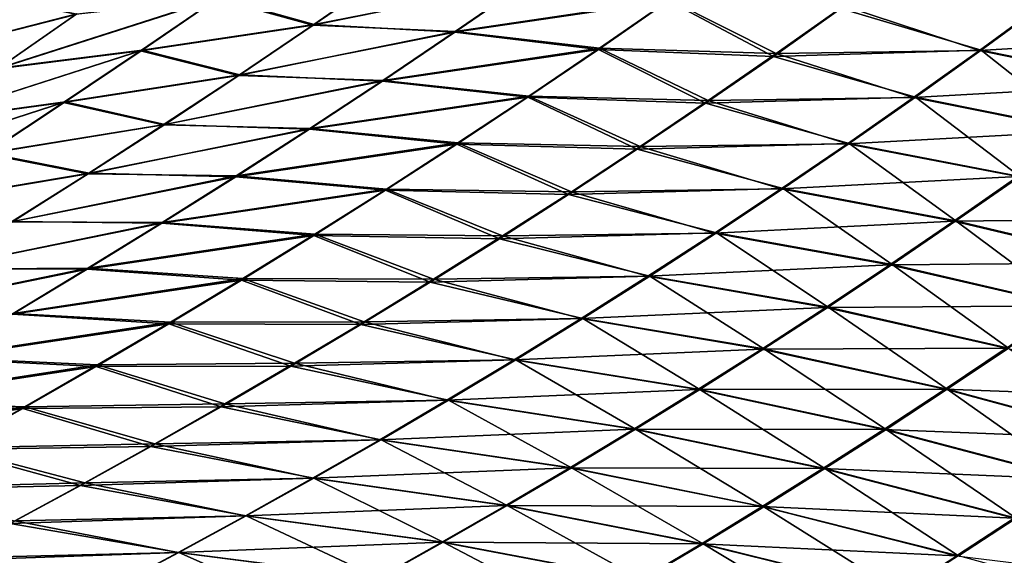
# Model space of a CAD drawing. Header units: metres. Extents: x -22 to 72, y -237 to 23.
# Tile 210 of 256: x 16.3 to 19.26, y -18.21 to -16.6. Entities that reach past the tile are written whole.
import ezdxf

# ---------------------------------------------------------------- set-up
doc = ezdxf.new("R2010")
doc.units = ezdxf.units.M
doc.layers.add('solid_509588_MEDIA_SW0001', color=7, linetype='CONTINUOUS')

msp = doc.modelspace()

# ---------------------------------------------------------------- linework, layer by layer
at = {"layer": 'solid_509588_MEDIA_SW0001'}
for points in [[(17.181227, -16.616077, 99.165245), (17.402842, -16.463011, 99.303123), (16.893753, -16.535543, 99.67498)], [(16.898045, -16.533319, 69.32061), (17.406427, -16.461506, 69.69352), (17.185167, -16.614422, 69.830933)], [(17.825048, -16.48575, 98.88385), (17.402842, -16.463011, 99.303123), (17.181227, -16.616077, 99.165245)], [(17.608931, -16.634991, 98.737991), (17.825048, -16.48575, 98.88385), (17.181227, -16.616077, 99.165245)], [(17.185167, -16.614422, 69.830933), (17.406427, -16.461506, 69.69352), (17.823706, -16.487982, 70.116692)], [(18.252037, -16.539248, 98.470284), (17.825048, -16.48575, 98.88385), (17.608931, -16.634991, 98.737991)], [(17.185167, -16.614422, 69.830933), (17.823706, -16.487982, 70.116692), (17.607849, -16.637089, 70.262207)], [(17.607849, -16.637089, 70.262207), (17.823706, -16.487982, 70.116692), (18.248888, -16.543108, 70.532501)], [(16.470339, -16.584003, 100.103119), (16.235367, -16.534784, 100.626389), (15.995705, -16.704847, 100.509506)], [(15.997928, -16.703663, 68.485985), (16.237299, -16.533792, 68.369766), (16.473373, -16.582432, 68.892632)], [(16.893753, -16.535543, 99.67498), (16.470339, -16.584003, 100.103119), (16.235392, -16.746553, 99.980171)], [(16.664545, -16.693058, 99.544456), (16.893753, -16.535543, 99.67498), (16.235392, -16.746553, 99.980171)], [(16.238642, -16.744888, 69.015068), (16.898045, -16.533319, 69.32061), (16.669117, -16.690735, 69.450668)], [(16.238642, -16.744888, 69.015068), (16.473373, -16.582432, 68.892632), (16.898045, -16.533319, 69.32061)], [(17.181227, -16.616077, 99.165245), (16.893753, -16.535543, 99.67498), (16.664545, -16.693058, 99.544456)], [(16.669117, -16.690735, 69.450668), (16.898045, -16.533319, 69.32061), (17.185167, -16.614422, 69.830933)], [(17.607849, -16.637089, 70.262207), (18.248888, -16.543108, 70.532501), (18.038609, -16.688932, 70.686348)], [(18.041521, -16.685186, 98.316185), (18.252037, -16.539248, 98.470284), (17.608931, -16.634991, 98.737991)], [(18.038609, -16.688932, 70.686348), (18.248888, -16.543108, 70.532501), (18.563622, -16.709637, 71.034233)], [(18.572168, -16.701511, 97.974007), (18.252037, -16.539248, 98.470284), (18.041521, -16.685186, 98.316185)], [(18.248888, -16.543108, 70.532501), (18.76638, -16.566345, 70.872696), (18.563622, -16.709637, 71.034233)], [(18.572168, -16.701511, 97.974007), (18.775139, -16.558058, 98.135712), (18.252037, -16.539248, 98.470284)], [(18.563622, -16.709637, 71.034233), (18.76638, -16.566345, 70.872696), (19.186729, -16.691435, 71.283241)], [(19.182001, -16.692314, 97.715111), (18.775139, -16.558058, 98.135712), (18.572168, -16.701511, 97.974007)], [(18.76638, -16.566345, 70.872696), (19.383047, -16.547579, 71.112709), (19.186729, -16.691435, 71.283241)], [(19.182001, -16.692314, 97.715111), (19.378941, -16.54825, 97.885994), (18.775139, -16.558058, 98.135712)], [(19.868677, -16.651058, 97.556305), (19.378941, -16.54825, 97.885994), (19.182001, -16.692314, 97.715111)], [(19.683655, -16.793095, 71.621323), (19.186729, -16.691435, 71.283241), (19.383047, -16.547579, 71.112709)], [(16.235392, -16.746553, 99.980171), (16.470339, -16.584003, 100.103119), (15.995705, -16.704847, 100.509506)], [(15.997928, -16.703663, 68.485985), (16.473373, -16.582432, 68.892632), (16.238642, -16.744888, 69.015068)], [(16.957876, -16.766905, 99.028214), (17.181227, -16.616077, 99.165245), (16.664545, -16.693058, 99.544456)], [(16.669117, -16.690735, 69.450668), (17.185167, -16.614422, 69.830933), (16.962015, -16.765234, 69.967659)], [(17.608931, -16.634991, 98.737991), (17.181227, -16.616077, 99.165245), (16.957876, -16.766905, 99.028214)], [(17.391317, -16.781816, 98.592842), (17.608931, -16.634991, 98.737991), (16.957876, -16.766905, 99.028214)], [(16.962015, -16.765234, 69.967659), (17.185167, -16.614422, 69.830933), (17.607849, -16.637089, 70.262207)], [(18.041521, -16.685186, 98.316185), (17.608931, -16.634991, 98.737991), (17.391317, -16.781816, 98.592842)], [(16.962015, -16.765234, 69.967659), (17.607849, -16.637089, 70.262207), (17.390341, -16.783905, 70.407135)], [(17.390341, -16.783905, 70.407135), (17.607849, -16.637089, 70.262207), (18.038609, -16.688932, 70.686348)], [(19.678484, -16.793858, 97.37738), (19.868677, -16.651058, 97.556305), (19.182001, -16.692314, 97.715111)], [(16.664545, -16.693058, 99.544456), (16.235392, -16.746553, 99.980171), (15.99823, -16.907246, 99.858368)], [(16.433353, -16.848516, 99.41494), (16.664545, -16.693058, 99.544456), (15.99823, -16.907246, 99.858368)], [(16.001543, -16.905611, 69.13649), (16.669117, -16.690735, 69.450668), (16.438053, -16.846214, 69.579849)], [(16.001543, -16.905611, 69.13649), (16.238642, -16.744888, 69.015068), (16.669117, -16.690735, 69.450668)], [(16.957876, -16.766905, 99.028214), (16.664545, -16.693058, 99.544456), (16.433353, -16.848516, 99.41494)], [(16.438053, -16.846214, 69.579849), (16.669117, -16.690735, 69.450668), (16.962015, -16.765234, 69.967659)], [(17.390341, -16.783905, 70.407135), (18.038609, -16.688932, 70.686348), (17.826933, -16.832285, 70.839737)], [(17.829758, -16.828543, 98.162689), (18.041521, -16.685186, 98.316185), (17.391317, -16.781816, 98.592842)], [(17.826933, -16.832285, 70.839737), (18.038609, -16.688932, 70.686348), (18.35972, -16.850321, 71.19548)], [(18.368206, -16.842245, 97.812729), (18.041521, -16.685186, 98.316185), (17.829758, -16.828543, 98.162689)], [(18.038609, -16.688932, 70.686348), (18.563622, -16.709637, 71.034233), (18.35972, -16.850321, 71.19548)], [(18.368206, -16.842245, 97.812729), (18.572168, -16.701511, 97.974007), (18.041521, -16.685186, 98.316185)], [(18.563622, -16.709637, 71.034233), (19.186729, -16.691435, 71.283241), (18.989489, -16.832523, 71.453697)], [(18.984291, -16.833477, 97.544464), (19.182001, -16.692314, 97.715111), (18.572168, -16.701511, 97.974007)], [(19.678484, -16.793858, 97.37738), (19.182001, -16.692314, 97.715111), (18.984291, -16.833477, 97.544464)], [(19.493475, -16.932808, 71.800011), (18.989489, -16.832523, 71.453697), (19.186729, -16.691435, 71.283241)], [(19.683655, -16.793095, 71.621323), (19.493475, -16.932808, 71.800011), (19.186729, -16.691435, 71.283241)], [(18.35972, -16.850321, 71.19548), (18.563622, -16.709637, 71.034233), (18.989489, -16.832523, 71.453697)], [(18.984291, -16.833477, 97.544464), (18.572168, -16.701511, 97.974007), (18.368206, -16.842245, 97.812729)], [(16.732805, -16.915537, 98.892105), (16.957876, -16.766905, 99.028214), (16.433353, -16.848516, 99.41494)], [(16.438053, -16.846214, 69.579849), (16.962015, -16.765234, 69.967659), (16.737005, -16.913939, 70.103561)], [(17.391317, -16.781816, 98.592842), (16.957876, -16.766905, 99.028214), (16.732805, -16.915537, 98.892105)], [(17.17223, -16.926264, 98.448509), (17.391317, -16.781816, 98.592842), (16.732805, -16.915537, 98.892105)], [(16.737005, -16.913939, 70.103561), (16.962015, -16.765234, 69.967659), (17.390341, -16.783905, 70.407135)], [(17.829758, -16.828543, 98.162689), (17.391317, -16.781816, 98.592842), (17.17223, -16.926264, 98.448509)], [(16.737005, -16.913939, 70.103561), (17.390341, -16.783905, 70.407135), (17.171225, -16.928425, 70.551369)], [(17.171225, -16.928425, 70.551369), (17.390341, -16.783905, 70.407135), (17.826933, -16.832285, 70.839737)], [(19.48778, -16.933632, 97.19854), (19.678484, -16.793858, 97.37738), (18.984291, -16.833477, 97.544464)], [(17.171225, -16.928425, 70.551369), (17.826933, -16.832285, 70.839737), (17.613907, -16.973158, 70.992531)], [(17.616779, -16.969349, 98.009872), (17.829758, -16.828543, 98.162689), (17.17223, -16.926264, 98.448509)], [(17.613907, -16.973158, 70.992531), (17.826933, -16.832285, 70.839737), (18.15473, -16.988386, 71.356308)], [(18.163292, -16.980286, 97.65197), (17.829758, -16.828543, 98.162689), (17.616779, -16.969349, 98.009872)], [(17.826933, -16.832285, 70.839737), (18.35972, -16.850321, 71.19548), (18.15473, -16.988386, 71.356308)], [(18.163292, -16.980286, 97.65197), (18.368206, -16.842245, 97.812729), (17.829758, -16.828543, 98.162689)], [(18.35972, -16.850321, 71.19548), (18.989489, -16.832523, 71.453697), (18.791382, -16.970835, 71.623962)], [(18.78586, -16.97176, 97.37413), (18.984291, -16.833477, 97.544464), (18.368206, -16.842245, 97.812729)], [(19.48778, -16.933632, 97.19854), (18.984291, -16.833477, 97.544464), (18.78586, -16.97176, 97.37413)], [(19.302704, -17.069614, 71.978661), (18.791382, -16.970835, 71.623962), (18.989489, -16.832523, 71.453697)], [(19.493475, -16.932808, 71.800011), (19.302704, -17.069614, 71.978661), (18.989489, -16.832523, 71.453697)], [(16.433353, -16.848516, 99.41494), (15.99823, -16.907246, 99.858368), (15.758849, -17.066128, 99.737816)], [(16.20018, -17.001961, 99.286537), (16.433353, -16.848516, 99.41494), (15.758849, -17.066128, 99.737816)], [(15.762101, -17.064608, 69.256783), (16.438053, -16.846214, 69.579849), (16.204882, -16.999763, 69.708031)], [(15.762101, -17.064608, 69.256783), (16.001543, -16.905611, 69.13649), (16.438053, -16.846214, 69.579849)], [(16.732805, -16.915537, 98.892105), (16.433353, -16.848516, 99.41494), (16.20018, -17.001961, 99.286537)], [(16.204882, -16.999763, 69.708031), (16.438053, -16.846214, 69.579849), (16.737005, -16.913939, 70.103561)], [(18.15473, -16.988386, 71.356308), (18.35972, -16.850321, 71.19548), (18.791382, -16.970835, 71.623962)], [(18.78586, -16.97176, 97.37413), (18.368206, -16.842245, 97.812729), (18.163292, -16.980286, 97.65197)], [(16.506029, -17.062006, 98.757034), (16.732805, -16.915537, 98.892105), (16.20018, -17.001961, 99.286537)], [(16.204882, -16.999763, 69.708031), (16.737005, -16.913939, 70.103561), (16.510172, -17.060539, 70.238525)], [(17.17223, -16.926264, 98.448509), (16.732805, -16.915537, 98.892105), (16.506029, -17.062006, 98.757034)], [(16.951696, -17.068363, 98.305077), (17.17223, -16.926264, 98.448509), (16.506029, -17.062006, 98.757034)], [(16.510172, -17.060539, 70.238525), (16.737005, -16.913939, 70.103561), (17.171225, -16.928425, 70.551369)], [(16.510172, -17.060539, 70.238525), (17.171225, -16.928425, 70.551369), (16.950535, -17.070646, 70.694771)], [(16.950535, -17.070646, 70.694771), (17.171225, -16.928425, 70.551369), (17.613907, -16.973158, 70.992531)], [(17.616779, -16.969349, 98.009872), (17.17223, -16.926264, 98.448509), (16.951696, -17.068363, 98.305077)], [(19.296625, -17.070408, 97.019867), (19.48778, -16.933632, 97.19854), (18.78586, -16.97176, 97.37413)], [(16.950535, -17.070646, 70.694771), (17.613907, -16.973158, 70.992531), (17.399574, -17.111546, 71.144615)], [(17.402626, -17.107624, 97.857841), (17.616779, -16.969349, 98.009872), (16.951696, -17.068363, 98.305077)], [(17.399574, -17.111546, 71.144615), (17.613907, -16.973158, 70.992531), (17.948704, -17.123823, 71.516602)], [(17.957476, -17.115656, 97.491814), (17.616779, -16.969349, 98.009872), (17.402626, -17.107624, 97.857841)], [(17.613907, -16.973158, 70.992531), (18.15473, -16.988386, 71.356308), (17.948704, -17.123823, 71.516602)], [(17.957476, -17.115656, 97.491814), (18.163292, -16.980286, 97.65197), (17.616779, -16.969349, 98.009872)], [(17.948704, -17.123823, 71.516602), (18.15473, -16.988386, 71.356308), (18.59247, -17.106356, 71.793915)], [(18.586761, -17.107189, 97.204201), (18.163292, -16.980286, 97.65197), (17.957476, -17.115656, 97.491814)], [(18.15473, -16.988386, 71.356308), (18.791382, -16.970835, 71.623962), (18.59247, -17.106356, 71.793915)], [(18.586761, -17.107189, 97.204201), (18.78586, -16.97176, 97.37413), (18.163292, -16.980286, 97.65197)], [(19.296625, -17.070408, 97.019867), (18.78586, -16.97176, 97.37413), (18.586761, -17.107189, 97.204201)], [(19.111406, -17.203501, 72.157135), (18.59247, -17.106356, 71.793915), (18.791382, -16.970835, 71.623962)], [(19.302704, -17.069614, 71.978661), (19.111406, -17.203501, 72.157135), (18.791382, -16.970835, 71.623962)], [(16.506029, -17.062006, 98.757034), (16.20018, -17.001961, 99.286537), (15.965043, -17.153429, 99.159355)], [(15.969631, -17.151384, 69.835091), (16.204882, -16.999763, 69.708031), (16.510172, -17.060539, 70.238525)], [(16.277599, -17.206329, 98.6231), (16.506029, -17.062006, 98.757034), (15.965043, -17.153429, 99.159355)], [(15.969631, -17.151384, 69.835091), (16.510172, -17.060539, 70.238525), (16.281553, -17.205034, 70.372437)], [(16.951696, -17.068363, 98.305077), (16.506029, -17.062006, 98.757034), (16.277599, -17.206329, 98.6231)], [(16.72978, -17.208118, 98.162682), (16.951696, -17.068363, 98.305077), (16.277599, -17.206329, 98.6231)], [(16.281553, -17.205034, 70.372437), (16.510172, -17.060539, 70.238525), (16.950535, -17.070646, 70.694771)], [(16.281553, -17.205034, 70.372437), (16.950535, -17.070646, 70.694771), (16.728327, -17.210562, 70.837219)], [(16.728327, -17.210562, 70.837219), (16.950535, -17.070646, 70.694771), (17.399574, -17.111546, 71.144615)], [(17.402626, -17.107624, 97.857841), (16.951696, -17.068363, 98.305077), (16.72978, -17.208118, 98.162682)], [(19.105083, -17.204203, 96.841446), (19.296625, -17.070408, 97.019867), (18.586761, -17.107189, 97.204201)], [(19.813831, -17.195759, 96.683861), (19.296625, -17.070408, 97.019867), (19.105083, -17.204203, 96.841446)], [(19.6369, -17.328062, 72.502113), (19.111406, -17.203501, 72.157135), (19.302704, -17.069614, 71.978661)], [(17.187376, -17.243368, 97.706718), (17.402626, -17.107624, 97.857841), (16.72978, -17.208118, 98.162682)], [(17.750828, -17.248356, 97.33239), (17.402626, -17.107624, 97.857841), (17.187376, -17.243368, 97.706718)], [(17.750828, -17.248356, 97.33239), (17.957476, -17.115656, 97.491814), (17.402626, -17.107624, 97.857841)], [(17.948704, -17.123823, 71.516602), (18.59247, -17.106356, 71.793915), (18.392807, -17.239071, 71.963417)], [(18.38706, -17.239777, 97.034782), (18.586761, -17.107189, 97.204201), (17.957476, -17.115656, 97.491814)], [(19.105083, -17.204203, 96.841446), (18.586761, -17.107189, 97.204201), (18.38706, -17.239777, 97.034782)], [(18.919643, -17.33445, 72.335327), (18.392807, -17.239071, 71.963417), (18.59247, -17.106356, 71.793915)], [(19.111406, -17.203501, 72.157135), (18.919643, -17.33445, 72.335327), (18.59247, -17.106356, 71.793915)], [(16.728327, -17.210562, 70.837219), (17.399574, -17.111546, 71.144615), (17.184002, -17.247435, 71.295853)], [(17.184002, -17.247435, 71.295853), (17.399574, -17.111546, 71.144615), (17.741701, -17.256618, 71.676224)], [(17.399574, -17.111546, 71.144615), (17.948704, -17.123823, 71.516602), (17.741701, -17.256618, 71.676224)], [(17.741701, -17.256618, 71.676224), (17.948704, -17.123823, 71.516602), (18.392807, -17.239071, 71.963417)], [(18.38706, -17.239777, 97.034782), (17.957476, -17.115656, 97.491814), (17.750828, -17.248356, 97.33239)], [(19.629961, -17.328594, 96.496918), (19.813831, -17.195759, 96.683861), (19.105083, -17.204203, 96.841446)], [(16.72978, -17.208118, 98.162682), (16.277599, -17.206329, 98.6231), (16.047579, -17.348507, 98.49044)], [(16.50655, -17.345531, 98.021431), (16.72978, -17.208118, 98.162682), (16.047579, -17.348507, 98.49044)], [(16.051241, -17.347412, 70.50515), (16.281553, -17.205034, 70.372437), (16.728327, -17.210562, 70.837219)], [(16.051241, -17.347412, 70.50515), (16.728327, -17.210562, 70.837219), (16.504698, -17.348158, 70.978592)], [(16.504698, -17.348158, 70.978592), (16.728327, -17.210562, 70.837219), (17.184002, -17.247435, 71.295853)], [(17.187376, -17.243368, 97.706718), (16.72978, -17.208118, 98.162682), (16.50655, -17.345531, 98.021431)], [(18.913229, -17.335028, 96.663376), (19.105083, -17.204203, 96.841446), (18.38706, -17.239777, 97.034782)], [(19.629961, -17.328594, 96.496918), (19.105083, -17.204203, 96.841446), (18.913229, -17.335028, 96.663376)], [(19.453154, -17.457937, 72.688995), (18.919643, -17.33445, 72.335327), (19.111406, -17.203501, 72.157135)], [(19.6369, -17.328062, 72.502113), (19.453154, -17.457937, 72.688995), (19.111406, -17.203501, 72.157135)], [(16.504698, -17.348158, 70.978592), (17.184002, -17.247435, 71.295853), (16.967297, -17.380812, 71.446098)], [(16.9711, -17.376581, 97.556656), (17.187376, -17.243368, 97.706718), (16.50655, -17.345531, 98.021431)], [(16.967297, -17.380812, 71.446098), (17.184002, -17.247435, 71.295853), (17.533825, -17.386757, 71.83503)], [(17.54343, -17.37838, 97.17382), (17.187376, -17.243368, 97.706718), (16.9711, -17.376581, 97.556656)], [(17.184002, -17.247435, 71.295853), (17.741701, -17.256618, 71.676224), (17.533825, -17.386757, 71.83503)], [(17.54343, -17.37838, 97.17382), (17.750828, -17.248356, 97.33239), (17.187376, -17.243368, 97.706718)], [(18.186846, -17.369513, 96.866013), (17.750828, -17.248356, 97.33239), (17.54343, -17.37838, 97.17382)], [(17.741701, -17.256618, 71.676224), (18.392807, -17.239071, 71.963417), (18.192476, -17.368963, 72.132347)], [(18.186846, -17.369513, 96.866013), (18.38706, -17.239777, 97.034782), (17.750828, -17.248356, 97.33239)], [(18.913229, -17.335028, 96.663376), (18.38706, -17.239777, 97.034782), (18.186846, -17.369513, 96.866013)], [(18.727499, -17.462444, 72.513084), (18.192476, -17.368963, 72.132347), (18.392807, -17.239071, 71.963417)], [(18.919643, -17.33445, 72.335327), (18.727499, -17.462444, 72.513084), (18.392807, -17.239071, 71.963417)], [(17.533825, -17.386757, 71.83503), (17.741701, -17.256618, 71.676224), (18.192476, -17.368963, 72.132347)], [(18.721155, -17.462872, 96.485802), (18.913229, -17.335028, 96.663376), (18.186846, -17.369513, 96.866013)], [(19.44607, -17.458347, 96.310181), (18.913229, -17.335028, 96.663376), (18.721155, -17.462872, 96.485802)], [(19.269321, -17.58474, 72.875603), (18.727499, -17.462444, 72.513084), (18.919643, -17.33445, 72.335327)], [(19.44607, -17.458347, 96.310181), (19.629961, -17.328594, 96.496918), (18.913229, -17.335028, 96.663376)], [(19.453154, -17.457937, 72.688995), (19.269321, -17.58474, 72.875603), (18.919643, -17.33445, 72.335327)], [(16.50655, -17.345531, 98.021431), (16.047579, -17.348507, 98.49044), (15.816025, -17.488546, 98.359184)], [(16.282068, -17.480602, 97.881477), (16.50655, -17.345531, 98.021431), (15.816025, -17.488546, 98.359184)], [(15.819337, -17.487663, 70.636551), (16.051241, -17.347412, 70.50515), (16.504698, -17.348158, 70.978592)], [(15.819337, -17.487663, 70.636551), (16.504698, -17.348158, 70.978592), (16.279757, -17.483421, 71.118736)], [(16.279757, -17.483421, 71.118736), (16.504698, -17.348158, 70.978592), (16.967297, -17.380812, 71.446098)], [(16.9711, -17.376581, 97.556656), (16.50655, -17.345531, 98.021431), (16.282068, -17.480602, 97.881477)], [(17.533825, -17.386757, 71.83503), (18.192476, -17.368963, 72.132347), (17.991589, -17.496014, 72.300537)], [(17.986202, -17.496389, 96.698021), (18.186846, -17.369513, 96.866013), (17.54343, -17.37838, 97.17382)], [(18.721155, -17.462872, 96.485802), (18.186846, -17.369513, 96.866013), (17.986202, -17.496389, 96.698021)], [(18.535086, -17.587461, 72.690239), (17.991589, -17.496014, 72.300537), (18.192476, -17.368963, 72.132347)], [(18.727499, -17.462444, 72.513084), (18.535086, -17.587461, 72.690239), (18.192476, -17.368963, 72.132347)], [(16.279757, -17.483421, 71.118736), (16.967297, -17.380812, 71.446098), (16.749565, -17.511656, 71.595222)], [(16.753868, -17.507257, 97.407768), (16.9711, -17.376581, 97.556656), (16.282068, -17.480602, 97.881477)], [(16.749565, -17.511656, 71.595222), (16.967297, -17.380812, 71.446098), (17.325184, -17.514217, 71.992874)], [(17.335358, -17.50572, 97.016258), (16.9711, -17.376581, 97.556656), (16.753868, -17.507257, 97.407768)], [(16.967297, -17.380812, 71.446098), (17.533825, -17.386757, 71.83503), (17.325184, -17.514217, 71.992874)], [(17.335358, -17.50572, 97.016258), (17.54343, -17.37838, 97.17382), (16.9711, -17.376581, 97.556656)], [(17.325184, -17.514217, 71.992874), (17.533825, -17.386757, 71.83503), (17.991589, -17.496014, 72.300537)], [(17.986202, -17.496389, 96.698021), (17.54343, -17.37838, 97.17382), (17.335358, -17.50572, 97.016258)], [(19.085508, -17.708445, 73.061752), (18.535086, -17.587461, 72.690239), (18.727499, -17.462444, 72.513084)], [(19.262257, -17.585003, 96.123779), (19.44607, -17.458347, 96.310181), (18.721155, -17.462872, 96.485802)], [(19.269321, -17.58474, 72.875603), (19.085508, -17.708445, 73.061752), (18.727499, -17.462444, 72.513084)], [(16.053596, -17.616337, 71.257515), (16.279757, -17.483421, 71.118736), (16.749565, -17.511656, 71.595222)], [(16.753868, -17.507257, 97.407768), (16.282068, -17.480602, 97.881477), (16.056385, -17.613348, 97.742928)], [(18.528954, -17.587723, 96.308853), (18.721155, -17.462872, 96.485802), (17.986202, -17.496389, 96.698021)], [(19.262257, -17.585003, 96.123779), (18.721155, -17.462872, 96.485802), (18.528954, -17.587723, 96.308853)], [(16.053596, -17.616337, 71.257515), (16.749565, -17.511656, 71.595222), (16.530907, -17.639954, 71.74305)], [(16.535732, -17.63542, 97.26017), (16.753868, -17.507257, 97.407768), (16.056385, -17.613348, 97.742928)], [(16.530907, -17.639954, 71.74305), (16.749565, -17.511656, 71.595222), (17.115877, -17.638979, 72.149597)], [(17.126678, -17.630384, 96.859818), (16.753868, -17.507257, 97.407768), (16.535732, -17.63542, 97.26017)], [(16.749565, -17.511656, 71.595222), (17.325184, -17.514217, 71.992874), (17.115877, -17.638979, 72.149597)], [(17.126678, -17.630384, 96.859818), (17.335358, -17.50572, 97.016258), (16.753868, -17.507257, 97.407768)], [(17.115877, -17.638979, 72.149597), (17.325184, -17.514217, 71.992874), (17.790249, -17.620201, 72.467827)], [(17.785212, -17.620399, 96.530952), (17.335358, -17.50572, 97.016258), (17.126678, -17.630384, 96.859818)], [(17.325184, -17.514217, 71.992874), (17.991589, -17.496014, 72.300537), (17.790249, -17.620201, 72.467827)], [(17.785212, -17.620399, 96.530952), (17.986202, -17.496389, 96.698021), (17.335358, -17.50572, 97.016258)], [(18.528954, -17.587723, 96.308853), (17.986202, -17.496389, 96.698021), (17.785212, -17.620399, 96.530952)], [(18.342506, -17.709478, 72.866646), (17.790249, -17.620201, 72.467827), (17.991589, -17.496014, 72.300537)], [(18.535086, -17.587461, 72.690239), (18.342506, -17.709478, 72.866646), (17.991589, -17.496014, 72.300537)], [(18.336712, -17.709572, 96.132683), (18.528954, -17.587723, 96.308853), (17.785212, -17.620399, 96.530952)], [(19.078621, -17.708551, 95.937859), (18.528954, -17.587723, 96.308853), (18.336712, -17.709572, 96.132683)], [(18.901819, -17.829027, 73.247284), (18.342506, -17.709478, 72.866646), (18.535086, -17.587461, 72.690239)], [(19.078621, -17.708551, 95.937859), (19.262257, -17.585003, 96.123779), (18.528954, -17.587723, 96.308853)], [(19.085508, -17.708445, 73.061752), (18.901819, -17.829027, 73.247284), (18.535086, -17.587461, 72.690239)], [(19.808664, -17.735573, 95.780952), (19.262257, -17.585003, 96.123779), (19.078621, -17.708551, 95.937859)], [(19.641344, -17.858631, 73.414047), (19.085508, -17.708445, 73.061752), (19.269321, -17.58474, 72.875603)], [(15.826301, -17.746899, 71.394798), (16.053596, -17.616337, 71.257515), (16.530907, -17.639954, 71.74305)], [(16.535732, -17.63542, 97.26017), (16.056385, -17.613348, 97.742928), (15.829526, -17.743814, 97.605865)], [(16.316725, -17.76111, 97.11396), (16.535732, -17.63542, 97.26017), (15.829526, -17.743814, 97.605865)], [(16.917435, -17.752413, 96.704582), (16.535732, -17.63542, 97.26017), (16.316725, -17.76111, 97.11396)], [(16.530907, -17.639954, 71.74305), (17.115877, -17.638979, 72.149597), (16.905994, -17.761034, 72.305061)], [(16.917435, -17.752413, 96.704582), (17.126678, -17.630384, 96.859818), (16.535732, -17.63542, 97.26017)], [(16.905994, -17.761034, 72.305061), (17.115877, -17.638979, 72.149597), (17.58856, -17.741503, 72.634064)], [(17.583939, -17.741562, 96.364914), (17.126678, -17.630384, 96.859818), (16.917435, -17.752413, 96.704582)], [(17.115877, -17.638979, 72.149597), (17.790249, -17.620201, 72.467827), (17.58856, -17.741503, 72.634064)], [(17.583939, -17.741562, 96.364914), (17.785212, -17.620399, 96.530952), (17.126678, -17.630384, 96.859818)], [(18.336712, -17.709572, 96.132683), (17.785212, -17.620399, 96.530952), (17.583939, -17.741562, 96.364914)], [(18.149868, -17.82847, 73.042122), (17.58856, -17.741503, 72.634064), (17.790249, -17.620201, 72.467827)], [(18.342506, -17.709478, 72.866646), (18.149868, -17.82847, 73.042122), (17.790249, -17.620201, 72.467827)], [(15.826301, -17.746899, 71.394798), (16.530907, -17.639954, 71.74305), (16.311392, -17.765703, 71.889473)], [(16.311392, -17.765703, 71.889473), (16.530907, -17.639954, 71.74305), (16.905994, -17.761034, 72.305061)], [(18.144503, -17.82844, 95.95739), (18.336712, -17.709572, 96.132683), (17.583939, -17.741562, 96.364914)], [(18.895254, -17.828979, 95.752556), (18.336712, -17.709572, 96.132683), (18.144503, -17.82844, 95.95739)], [(18.718363, -17.946466, 73.43203), (18.149868, -17.82847, 73.042122), (18.342506, -17.709478, 72.866646)], [(18.895254, -17.828979, 95.752556), (19.078621, -17.708551, 95.937859), (18.336712, -17.709572, 96.132683)], [(18.901819, -17.829027, 73.247284), (18.718363, -17.946466, 73.43203), (18.342506, -17.709478, 72.866646)], [(19.633692, -17.858543, 95.586052), (19.078621, -17.708551, 95.937859), (18.895254, -17.828979, 95.752556)], [(19.46665, -17.978521, 73.608719), (18.901819, -17.829027, 73.247284), (19.085508, -17.708445, 73.061752)], [(19.633692, -17.858543, 95.586052), (19.808664, -17.735573, 95.780952), (19.078621, -17.708551, 95.937859)], [(19.641344, -17.858631, 73.414047), (19.46665, -17.978521, 73.608719), (19.085508, -17.708445, 73.061752)], [(15.597866, -17.875166, 71.53051), (15.826301, -17.746899, 71.394798), (16.311392, -17.765703, 71.889473)], [(16.316725, -17.76111, 97.11396), (15.829526, -17.743814, 97.605865), (15.601516, -17.872047, 97.470383)], [(16.707668, -17.871847, 96.550644), (16.917435, -17.752413, 96.704582), (16.316725, -17.76111, 97.11396)], [(17.382435, -17.859921, 96.199997), (16.917435, -17.752413, 96.704582), (16.707668, -17.871847, 96.550644)], [(16.905994, -17.761034, 72.305061), (17.58856, -17.741503, 72.634064), (17.386593, -17.859924, 72.79911)], [(17.382435, -17.859921, 96.199997), (17.583939, -17.741562, 96.364914), (16.917435, -17.752413, 96.704582)], [(18.144503, -17.82844, 95.95739), (17.583939, -17.741562, 96.364914), (17.382435, -17.859921, 96.199997)], [(17.957247, -17.944445, 73.216537), (17.386593, -17.859924, 72.79911), (17.58856, -17.741503, 72.634064)], [(18.149868, -17.82847, 73.042122), (17.957247, -17.944445, 73.216537), (17.58856, -17.741503, 72.634064)], [(15.597866, -17.875166, 71.53051), (16.311392, -17.765703, 71.889473), (16.091015, -17.888975, 72.034431)], [(16.096884, -17.884375, 96.969208), (16.316725, -17.76111, 97.11396), (15.601516, -17.872047, 97.470383)], [(16.091015, -17.888975, 72.034431), (16.311392, -17.765703, 71.889473), (16.695549, -17.880432, 72.45919)], [(16.707668, -17.871847, 96.550644), (16.316725, -17.76111, 97.11396), (16.096884, -17.884375, 96.969208)], [(16.311392, -17.765703, 71.889473), (16.905994, -17.761034, 72.305061), (16.695549, -17.880432, 72.45919)], [(16.695549, -17.880432, 72.45919), (16.905994, -17.761034, 72.305061), (17.386593, -17.859924, 72.79911)], [(17.952387, -17.944359, 95.783073), (18.144503, -17.82844, 95.95739), (17.382435, -17.859921, 96.199997)], [(18.712238, -17.946304, 95.567986), (18.144503, -17.82844, 95.95739), (17.952387, -17.944359, 95.783073)], [(18.535215, -18.060762, 73.61586), (17.957247, -17.944445, 73.216537), (18.149868, -17.82847, 73.042122)], [(18.712238, -17.946304, 95.567986), (18.895254, -17.828979, 95.752556), (18.144503, -17.82844, 95.95739)], [(18.718363, -17.946466, 73.43203), (18.535215, -18.060762, 73.61586), (18.149868, -17.82847, 73.042122)], [(19.459303, -17.978291, 95.391617), (18.895254, -17.828979, 95.752556), (18.712238, -17.946304, 95.567986)], [(19.292479, -18.095163, 73.802734), (18.718363, -17.946466, 73.43203), (18.901819, -17.829027, 73.247284)], [(19.459303, -17.978291, 95.391617), (19.633692, -17.858543, 95.586052), (18.895254, -17.828979, 95.752556)], [(19.46665, -17.978521, 73.608719), (19.292479, -18.095163, 73.802734), (18.901819, -17.829027, 73.247284)], [(16.497423, -17.988724, 96.398079), (16.707668, -17.871847, 96.550644), (16.096884, -17.884375, 96.969208)], [(17.180754, -17.975508, 96.036278), (16.707668, -17.871847, 96.550644), (16.497423, -17.988724, 96.398079)], [(16.695549, -17.880432, 72.45919), (17.386593, -17.859924, 72.79911), (17.184361, -17.975534, 72.962929)], [(17.180754, -17.975508, 96.036278), (17.382435, -17.859921, 96.199997), (16.707668, -17.871847, 96.550644)], [(17.952387, -17.944359, 95.783073), (17.382435, -17.859921, 96.199997), (17.180754, -17.975508, 96.036278)], [(17.764664, -18.057463, 73.38987), (17.184361, -17.975534, 72.962929), (17.386593, -17.859924, 72.79911)], [(17.957247, -17.944445, 73.216537), (17.764664, -18.057463, 73.38987), (17.386593, -17.859924, 72.79911)], [(15.869759, -18.009848, 72.177895), (16.091015, -17.888975, 72.034431), (16.484537, -17.997253, 72.611969)], [(16.497423, -17.988724, 96.398079), (16.096884, -17.884375, 96.969208), (15.876237, -18.005257, 96.826004)], [(16.091015, -17.888975, 72.034431), (16.695549, -17.880432, 72.45919), (16.484537, -17.997253, 72.611969)], [(16.484537, -17.997253, 72.611969), (16.695549, -17.880432, 72.45919), (17.184361, -17.975534, 72.962929)], [(17.760431, -18.057365, 95.609802), (17.952387, -17.944359, 95.783073), (17.180754, -17.975508, 96.036278)], [(18.529646, -18.060558, 95.384224), (17.952387, -17.944359, 95.783073), (17.760431, -18.057365, 95.609802)], [(18.352419, -18.171974, 73.798729), (17.764664, -18.057463, 73.38987), (17.957247, -17.944445, 73.216537)], [(18.529646, -18.060558, 95.384224), (18.712238, -17.946304, 95.567986), (17.952387, -17.944359, 95.783073)], [(18.535215, -18.060762, 73.61586), (18.352419, -18.171974, 73.798729), (17.957247, -17.944445, 73.216537)], [(19.285585, -18.094833, 95.197762), (18.712238, -17.946304, 95.567986), (18.529646, -18.060558, 95.384224)], [(19.118916, -18.208555, 73.995979), (18.535215, -18.060762, 73.61586), (18.718363, -17.946466, 73.43203)], [(19.285585, -18.094833, 95.197762), (19.459303, -17.978291, 95.391617), (18.712238, -17.946304, 95.567986)], [(19.292479, -18.095163, 73.802734), (19.118916, -18.208555, 73.995979), (18.718363, -17.946466, 73.43203)], [(16.286724, -18.103092, 96.246956), (16.497423, -17.988724, 96.398079), (15.876237, -18.005257, 96.826004)], [(16.978943, -18.088367, 95.87384), (16.497423, -17.988724, 96.398079), (16.286724, -18.103092, 96.246956)], [(16.484537, -17.997253, 72.611969), (17.184361, -17.975534, 72.962929), (16.981867, -18.088408, 73.125496)], [(16.978943, -18.088367, 95.87384), (17.180754, -17.975508, 96.036278), (16.497423, -17.988724, 96.398079)], [(17.760431, -18.057365, 95.609802), (17.180754, -17.975508, 96.036278), (16.978943, -18.088367, 95.87384)], [(17.57214, -18.167595, 73.562065), (16.981867, -18.088408, 73.125496), (17.184361, -17.975534, 72.962929)], [(17.764664, -18.057463, 73.38987), (17.57214, -18.167595, 73.562065), (17.184361, -17.975534, 72.962929)], [(15.869759, -18.009848, 72.177895), (16.484537, -17.997253, 72.611969), (16.272949, -18.111574, 72.763351)], [(16.272949, -18.111574, 72.763351), (16.484537, -17.997253, 72.611969), (16.981867, -18.088408, 73.125496)], [(17.568687, -18.167498, 95.437668), (17.760431, -18.057365, 95.609802), (16.978943, -18.088367, 95.87384)], [(18.347549, -18.171774, 95.201378), (17.760431, -18.057365, 95.609802), (17.568687, -18.167498, 95.437668)], [(18.170002, -18.28017, 73.980598), (17.57214, -18.167595, 73.562065), (17.764664, -18.057463, 73.38987)], [(18.347549, -18.171774, 95.201378), (18.529646, -18.060558, 95.384224), (17.760431, -18.057365, 95.609802)], [(18.352419, -18.171974, 73.798729), (18.170002, -18.28017, 73.980598), (17.764664, -18.057463, 73.38987)], [(19.112621, -18.2082, 95.004562), (18.529646, -18.060558, 95.384224), (18.347549, -18.171774, 95.201378)], [(18.946012, -18.318754, 74.188393), (18.352419, -18.171974, 73.798729), (18.535215, -18.060762, 73.61586)], [(19.112621, -18.2082, 95.004562), (19.285585, -18.094833, 95.197762), (18.529646, -18.060558, 95.384224)], [(19.118916, -18.208555, 73.995979), (18.946012, -18.318754, 74.188393), (18.535215, -18.060762, 73.61586)], [(16.060787, -18.223471, 72.91333), (16.272949, -18.111574, 72.763351), (16.779121, -18.198616, 73.286774)], [(16.777021, -18.19854, 95.712769), (16.286724, -18.103092, 96.246956), (16.075583, -18.214993, 96.097351)], [(16.272949, -18.111574, 72.763351), (16.981867, -18.088408, 73.125496), (16.779121, -18.198616, 73.286774)], [(16.777021, -18.19854, 95.712769), (16.978943, -18.088367, 95.87384), (16.286724, -18.103092, 96.246956)], [(17.568687, -18.167498, 95.437668), (16.978943, -18.088367, 95.87384), (16.777021, -18.19854, 95.712769)], [(17.379694, -18.274914, 73.733109), (16.779121, -18.198616, 73.286774), (16.981867, -18.088408, 73.125496)], [(17.57214, -18.167595, 73.562065), (17.379694, -18.274914, 73.733109), (16.981867, -18.088408, 73.125496)], [(19.112621, -18.2082, 95.004562), (19.811058, -18.29286, 94.813644), (19.285585, -18.094833, 95.197762)], [(19.292479, -18.095163, 73.802734), (19.708134, -18.369471, 74.323433), (19.118916, -18.208555, 73.995979)], [(17.377182, -18.274794, 95.266754), (17.568687, -18.167498, 95.437668), (16.777021, -18.19854, 95.712769)], [(18.166014, -18.279987, 95.019516), (17.568687, -18.167498, 95.437668), (17.377182, -18.274794, 95.266754)], [(17.987999, -18.38542, 74.161446), (17.379694, -18.274914, 73.733109), (17.57214, -18.167595, 73.562065)], [(18.166014, -18.279987, 95.019516), (18.347549, -18.171774, 95.201378), (17.568687, -18.167498, 95.437668)], [(18.170002, -18.28017, 73.980598), (17.987999, -18.38542, 74.161446), (17.57214, -18.167595, 73.562065)], [(16.060787, -18.223471, 72.91333), (16.779121, -18.198616, 73.286774), (16.576134, -18.306234, 73.446739)], [(16.575003, -18.30607, 95.553116), (16.777021, -18.19854, 95.712769), (16.075583, -18.214993, 96.097351)], [(17.377182, -18.274794, 95.266754), (16.777021, -18.19854, 95.712769), (16.575003, -18.30607, 95.553116)], [(17.187351, -18.379486, 73.902962), (16.576134, -18.306234, 73.446739), (16.779121, -18.198616, 73.286774)], [(17.379694, -18.274914, 73.733109), (17.187351, -18.379486, 73.902962), (16.779121, -18.198616, 73.286774)], [(18.940495, -18.31842, 94.812119), (18.347549, -18.171774, 95.201378), (18.166014, -18.279987, 95.019516)], [(18.773813, -18.425825, 74.379951), (18.170002, -18.28017, 73.980598), (18.352419, -18.171974, 73.798729)], [(18.940495, -18.31842, 94.812119), (19.112621, -18.2082, 95.004562), (18.347549, -18.171774, 95.201378)], [(18.946012, -18.318754, 74.188393), (18.773813, -18.425825, 74.379951), (18.352419, -18.171974, 73.798729)]]:
    msp.add_3dface(points, dxfattribs=at)

doc.saveas('drawing.dxf')
